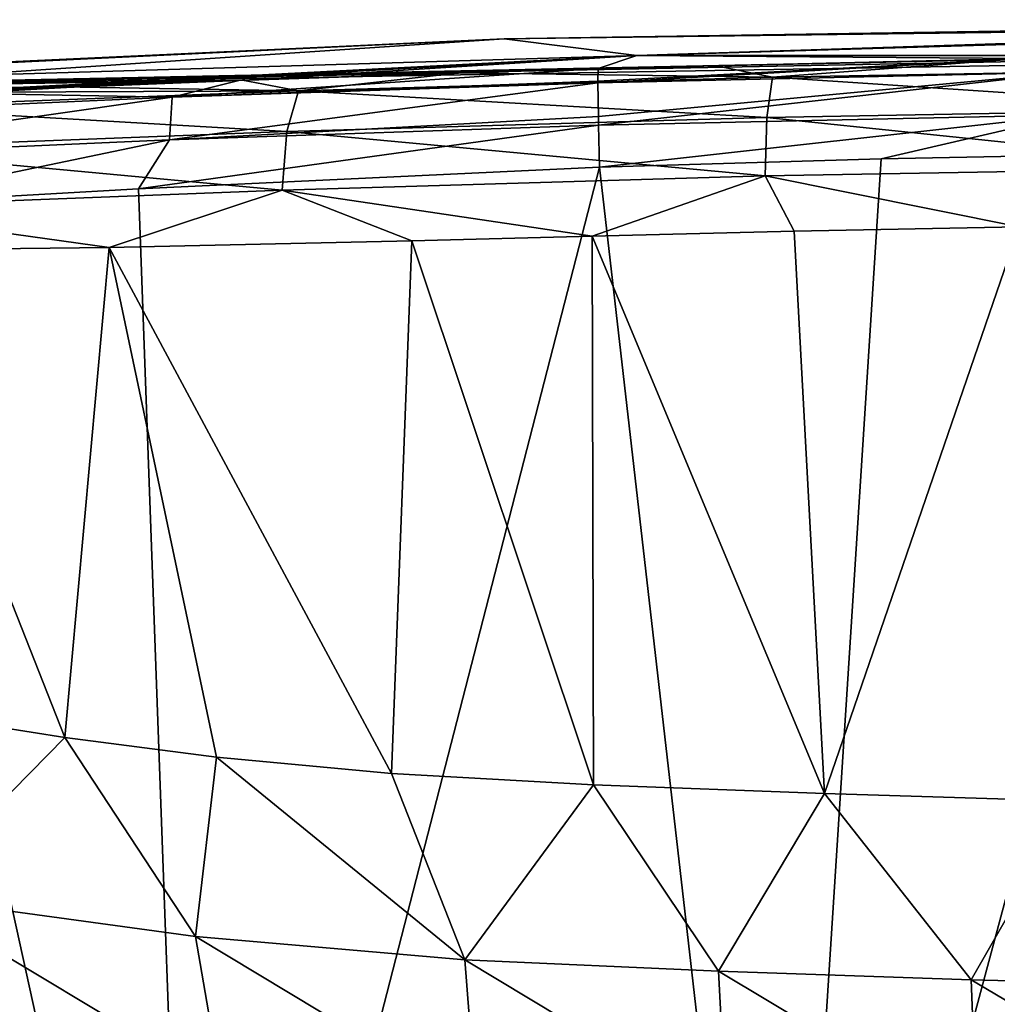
# Model space of a CAD drawing. Header units: millimetres. Extents: x -50 to 50, y 102 to 190.
# Tile 34 of 256: x -9.26 to -3.98, y 184.98 to 190.3. Entities that reach past the tile are written whole.
import ezdxf

# ---------------------------------------------------------------- set-up
doc = ezdxf.new("R2010")
doc.units = ezdxf.units.MM
doc.header["$LTSCALE"] = 65.185185
for name, color, linetype in [('63', 7, 'CONTINUOUS'), ('64', 7, 'CONTINUOUS'), ('72', 7, 'CONTINUOUS'), ('76', 7, 'CONTINUOUS'), ('77', 7, 'CONTINUOUS'), ('78', 7, 'CONTINUOUS'), ('79', 7, 'CONTINUOUS'), ('80', 7, 'CONTINUOUS'), ('84', 7, 'CONTINUOUS'), ('85', 7, 'CONTINUOUS')]:
    doc.layers.add(name, color=color, linetype=linetype)

msp = doc.modelspace()

# ---------------------------------------------------------------- linework, layer by layer
at = {"layer": '63', "color": 7, "linetype": 'CONTINUOUS'}
for points in [[(-1.7008, 181.0104, -20.676), (-5.1506, 181.0072, -20.4882), (-2.8471, 189.5811, -18.4028), (-1.7008, 181.0104, -20.676)], [(-2.8471, 189.5811, -18.4028), (-5.1506, 181.0072, -20.4882), (-4.6033, 189.5468, -18.3948), (-2.8471, 189.5811, -18.4028)], [(-5.1506, 181.0072, -20.4882), (-6.1247, 189.502, -18.3843), (-4.6033, 189.5468, -18.3948), (-5.1506, 181.0072, -20.4882)]]:
    msp.add_3dface(points, dxfattribs=at)
at = {"layer": '64', "color": 7, "linetype": 'CONTINUOUS'}
for points in [[(-6.1328, 190.0347, -17.7086), (-3.8227, 190.0883, -17.7252), (-6.134, 189.9658, -18.0073), (-6.1328, 190.0347, -17.7086)], [(-6.134, 189.9658, -18.0073), (-3.8227, 190.0883, -17.7252), (-6.1339, 189.9568, -18.0254), (-6.134, 189.9658, -18.0073)], [(-6.1339, 189.9568, -18.0254), (-3.8227, 190.0883, -17.7252), (-3.581, 190.0147, -18.043), (-6.1339, 189.9568, -18.0254)], [(-6.1339, 189.9568, -18.0254), (-3.581, 190.0147, -18.043), (-6.1311, 189.7762, -18.2477), (-6.1339, 189.9568, -18.0254)], [(-3.581, 190.0147, -18.043), (-6.1301, 189.7287, -18.2831), (-6.1311, 189.7762, -18.2477), (-3.581, 190.0147, -18.043)], [(-3.5785, 189.785, -18.3021), (-6.1301, 189.7287, -18.2831), (-3.581, 190.0147, -18.043), (-3.5785, 189.785, -18.3021)], [(-3.5785, 189.785, -18.3021), (-6.1247, 189.502, -18.3843), (-6.1301, 189.7287, -18.2831), (-3.5785, 189.785, -18.3021)], [(-4.6033, 189.5468, -18.3948), (-6.1247, 189.502, -18.3843), (-3.5785, 189.785, -18.3021), (-4.6033, 189.5468, -18.3948)], [(-2.8471, 189.5811, -18.4028), (-4.6033, 189.5468, -18.3948), (-3.5785, 189.785, -18.3021), (-2.8471, 189.5811, -18.4028)]]:
    msp.add_3dface(points, dxfattribs=at)
at = {"layer": '72', "color": 7, "linetype": 'CONTINUOUS'}
for points in [[(-10.2893, 186.622, 82.8196), (-9.862, 185.5579, 82.5909), (-9.0145, 186.4209, 83.4491), (-10.2893, 186.622, 82.8196)], [(-9.862, 185.5579, 82.5909), (-8.3077, 185.3451, 83.1695), (-9.0145, 186.4209, 83.4491), (-9.862, 185.5579, 82.5909)], [(-9.0145, 186.4209, 83.4491), (-8.3077, 185.3451, 83.1695), (-8.1948, 186.3149, 83.6965), (-9.0145, 186.4209, 83.4491)], [(-8.3077, 185.3451, 83.1695), (-6.8521, 185.2193, 83.4544), (-8.1948, 186.3149, 83.6965), (-8.3077, 185.3451, 83.1695)], [(-8.1948, 186.3149, 83.6965), (-6.8521, 185.2193, 83.4544), (-7.2486, 186.2267, 83.8973), (-8.1948, 186.3149, 83.6965)], [(-7.2486, 186.2267, 83.8973), (-6.8521, 185.2193, 83.4544), (-6.1575, 186.1637, 84.0717), (-7.2486, 186.2267, 83.8973)], [(-6.8521, 185.2193, 83.4544), (-5.4829, 185.1573, 83.6553), (-6.1575, 186.1637, 84.0717), (-6.8521, 185.2193, 83.4544)], [(-6.1575, 186.1637, 84.0717), (-5.4829, 185.1573, 83.6553), (-4.9092, 186.1175, 84.2338), (-6.1575, 186.1637, 84.0717)], [(-5.4829, 185.1573, 83.6553), (-4.1182, 185.1103, 83.8101), (-4.9092, 186.1175, 84.2338), (-5.4829, 185.1573, 83.6553)], [(-4.9092, 186.1175, 84.2338), (-4.1182, 185.1103, 83.8101), (-3.5655, 186.077, 84.3665), (-4.9092, 186.1175, 84.2338)], [(-4.1182, 185.1103, 83.8101), (-2.7491, 185.0767, 83.9211), (-3.5655, 186.077, 84.3665), (-4.1182, 185.1103, 83.8101)], [(-9.5448, 184.7065, 81.8398), (-8.1696, 184.541, 82.3147), (-9.862, 185.5579, 82.5909), (-9.5448, 184.7065, 81.8398)], [(-9.862, 185.5579, 82.5909), (-8.1696, 184.541, 82.3147), (-8.3077, 185.3451, 83.1695), (-9.862, 185.5579, 82.5909)], [(-8.1696, 184.541, 82.3147), (-6.7922, 184.4324, 82.5704), (-8.3077, 185.3451, 83.1695), (-8.1696, 184.541, 82.3147)], [(-8.3077, 185.3451, 83.1695), (-6.7922, 184.4324, 82.5704), (-6.8521, 185.2193, 83.4544), (-8.3077, 185.3451, 83.1695)], [(-6.7922, 184.4324, 82.5704), (-5.4404, 184.3697, 82.7707), (-6.8521, 185.2193, 83.4544), (-6.7922, 184.4324, 82.5704)], [(-6.8521, 185.2193, 83.4544), (-5.4404, 184.3697, 82.7707), (-5.4829, 185.1573, 83.6553), (-6.8521, 185.2193, 83.4544)], [(-5.4404, 184.3697, 82.7707), (-4.0863, 184.3218, 82.9263), (-5.4829, 185.1573, 83.6553), (-5.4404, 184.3697, 82.7707)], [(-5.4829, 185.1573, 83.6553), (-4.0863, 184.3218, 82.9263), (-4.1182, 185.1103, 83.8101), (-5.4829, 185.1573, 83.6553)], [(-4.0863, 184.3218, 82.9263), (-2.7274, 184.2875, 83.0379), (-4.1182, 185.1103, 83.8101), (-4.0863, 184.3218, 82.9263)], [(-4.1182, 185.1103, 83.8101), (-2.7274, 184.2875, 83.0379), (-2.7491, 185.0767, 83.9211), (-4.1182, 185.1103, 83.8101)]]:
    msp.add_3dface(points, dxfattribs=at)
at = {"layer": '76', "color": 7, "linetype": 'CONTINUOUS'}
for points in [[(-8.6157, 189.3843, -18.2848), (-6.1247, 189.502, -18.3843), (-8.3118, 181.0072, -19.9192), (-8.6157, 189.3843, -18.2848)], [(-6.1247, 189.502, -18.3843), (-5.1506, 181.0072, -20.4882), (-8.3118, 181.0072, -19.9192), (-6.1247, 189.502, -18.3843)], [(-10.1359, 189.298, -18.0545), (-8.6157, 189.3843, -18.2848), (-8.3118, 181.0072, -19.9192), (-10.1359, 189.298, -18.0545)], [(-11.3338, 181.0072, -18.8451), (-10.1359, 189.298, -18.0545), (-8.3118, 181.0072, -19.9192), (-11.3338, 181.0072, -18.8451)]]:
    msp.add_3dface(points, dxfattribs=at)
at = {"layer": '77', "color": 7, "linetype": 'CONTINUOUS'}
for points in [[(-6.1328, 190.0347, -17.7086), (-6.134, 189.9658, -18.0073), (-8.4336, 189.8792, -17.9364), (-6.1328, 190.0347, -17.7086)], [(-8.0736, 189.9708, -17.6469), (-6.1328, 190.0347, -17.7086), (-8.4336, 189.8792, -17.9364), (-8.0736, 189.9708, -17.6469)], [(-9.7219, 189.9035, -17.442), (-8.0736, 189.9708, -17.6469), (-8.4336, 189.8792, -17.9364), (-9.7219, 189.9035, -17.442)], [(-6.1339, 189.9568, -18.0254), (-6.1311, 189.7762, -18.2477), (-8.4486, 189.6487, -18.1943), (-6.1339, 189.9568, -18.0254)], [(-6.1339, 189.9568, -18.0254), (-8.4486, 189.6487, -18.1943), (-8.4336, 189.8792, -17.9364), (-6.1339, 189.9568, -18.0254)], [(-6.134, 189.9658, -18.0073), (-6.1339, 189.9568, -18.0254), (-8.4336, 189.8792, -17.9364), (-6.134, 189.9658, -18.0073)], [(-8.4486, 189.6487, -18.1943), (-10.7625, 189.5471, -17.7928), (-8.4336, 189.8792, -17.9364), (-8.4486, 189.6487, -18.1943)], [(-10.7625, 189.5471, -17.7928), (-10.7055, 189.7799, -17.5429), (-8.4336, 189.8792, -17.9364), (-10.7625, 189.5471, -17.7928)], [(-10.7055, 189.7799, -17.5429), (-9.7219, 189.9035, -17.442), (-8.4336, 189.8792, -17.9364), (-10.7055, 189.7799, -17.5429)], [(-6.1311, 189.7762, -18.2477), (-6.1301, 189.7287, -18.2831), (-8.4486, 189.6487, -18.1943), (-6.1311, 189.7762, -18.2477)], [(-6.1301, 189.7287, -18.2831), (-6.1247, 189.502, -18.3843), (-8.6157, 189.3843, -18.2848), (-6.1301, 189.7287, -18.2831)], [(-6.1301, 189.7287, -18.2831), (-8.6157, 189.3843, -18.2848), (-8.4486, 189.6487, -18.1943), (-6.1301, 189.7287, -18.2831)], [(-8.4486, 189.6487, -18.1943), (-10.1359, 189.298, -18.0545), (-10.7625, 189.5471, -17.7928), (-8.4486, 189.6487, -18.1943)], [(-8.6157, 189.3843, -18.2848), (-10.1359, 189.298, -18.0545), (-8.4486, 189.6487, -18.1943), (-8.6157, 189.3843, -18.2848)]]:
    msp.add_3dface(points, dxfattribs=at)
at = {"layer": '78', "color": 7, "linetype": 'CONTINUOUS'}
for points in [[(-17.6094, 189.4515, -8.8249), (-17.7545, 189.4506, -6.9841), (-5.9242, 190.1054, -6.988), (-17.6094, 189.4515, -8.8249)], [(-17.3201, 189.4659, -10.3548), (-17.6094, 189.4515, -8.8249), (-5.9242, 190.1054, -6.988), (-17.3201, 189.4659, -10.3548)], [(-16.9052, 189.4914, -11.6299), (-17.3201, 189.4659, -10.3548), (-5.9242, 190.1054, -6.988), (-16.9052, 189.4914, -11.6299)], [(-16.3074, 189.5306, -12.8334), (-16.9052, 189.4914, -11.6299), (-5.9242, 190.1054, -6.988), (-16.3074, 189.5306, -12.8334)], [(-15.5074, 189.5832, -13.9927), (-16.3074, 189.5306, -12.8334), (-5.9242, 190.1054, -6.988), (-15.5074, 189.5832, -13.9927)], [(-14.5571, 189.6438, -15.0206), (-15.5074, 189.5832, -13.9927), (-5.9242, 190.1054, -6.988), (-14.5571, 189.6438, -15.0206)], [(-13.4748, 189.7094, -15.8971), (-14.5571, 189.6438, -15.0206), (-5.9242, 190.1054, -6.988), (-13.4748, 189.7094, -15.8971)], [(-12.3005, 189.7759, -16.5974), (-13.4748, 189.7094, -15.8971), (-5.9242, 190.1054, -6.988), (-12.3005, 189.7759, -16.5974)], [(-11.0859, 189.8393, -17.0995), (-12.3005, 189.7759, -16.5974), (-5.9242, 190.1054, -6.988), (-11.0859, 189.8393, -17.0995)], [(-9.7219, 189.9035, -17.442), (-11.0859, 189.8393, -17.0995), (-5.9242, 190.1054, -6.988), (-9.7219, 189.9035, -17.442)], [(-8.0736, 189.9708, -17.6469), (-9.7219, 189.9035, -17.442), (-5.9242, 190.1054, -6.988), (-8.0736, 189.9708, -17.6469)], [(-6.1328, 190.0347, -17.7086), (-8.0736, 189.9708, -17.6469), (-5.9242, 190.1054, -6.988), (-6.1328, 190.0347, -17.7086)], [(-3.8227, 190.0883, -17.7252), (-6.1328, 190.0347, -17.7086), (-5.9242, 190.1054, -6.988), (-3.8227, 190.0883, -17.7252)], [(5.9242, 190.1054, -6.988), (-3.8227, 190.0883, -17.7252), (-5.9242, 190.1054, -6.988), (5.9242, 190.1054, -6.988)]]:
    msp.add_3dface(points, dxfattribs=at)
at = {"layer": '79', "color": 7, "linetype": 'CONTINUOUS'}
for points in [[(0, 190.2987, 21.3303), (-5.9242, 190.1054, -6.988), (-6.6406, 190.1958, 21.3305), (0, 190.2987, 21.3303)], [(5.9242, 190.1054, -6.988), (-5.9242, 190.1054, -6.988), (0, 190.2987, 21.3303), (5.9242, 190.1054, -6.988)], [(-5.9242, 190.1054, -6.988), (-17.7545, 189.4506, -6.9841), (-6.6406, 190.1958, 21.3305), (-5.9242, 190.1054, -6.988)], [(-6.6406, 190.1958, 21.3305), (-17.7545, 189.4506, -6.9841), (-13.582, 189.8617, 18.4123), (-6.6406, 190.1958, 21.3305)], [(-13.2747, 189.8872, 21.3311), (-6.6406, 190.1958, 21.3305), (-13.582, 189.8617, 18.4123), (-13.2747, 189.8872, 21.3311)]]:
    msp.add_3dface(points, dxfattribs=at)
at = {"layer": '80', "color": 7, "linetype": 'CONTINUOUS'}
for points in [[(0, 190.2987, 21.3303), (-6.6406, 190.1958, 21.3305), (0.0001, 190.2824, 53.0785), (0, 190.2987, 21.3303)], [(0.0001, 190.2824, 53.0785), (-6.6406, 190.1958, 21.3305), (-12.802, 189.8996, 53.12), (0.0001, 190.2824, 53.0785)], [(0.0001, 190.2824, 53.0785), (-12.802, 189.8996, 53.12), (-0.0001, 190.1172, 84.8264), (0.0001, 190.2824, 53.0785)], [(-6.6406, 190.1958, 21.3305), (-13.2747, 189.8872, 21.3311), (-12.802, 189.8996, 53.12), (-6.6406, 190.1958, 21.3305)], [(-0.0001, 190.1172, 84.8264), (-12.802, 189.8996, 53.12), (-2.0965, 190.1074, 84.7683), (-0.0001, 190.1172, 84.8264)], [(-2.0965, 190.1074, 84.7683), (-12.802, 189.8996, 53.12), (-3.9124, 190.083, 84.6228), (-2.0965, 190.1074, 84.7683)], [(-3.9124, 190.083, 84.6228), (-12.802, 189.8996, 53.12), (-5.4944, 190.0498, 84.4254), (-3.9124, 190.083, 84.6228)], [(-5.4944, 190.0498, 84.4254), (-12.802, 189.8996, 53.12), (-6.8775, 190.0116, 84.193), (-5.4944, 190.0498, 84.4254)], [(-6.8775, 190.0116, 84.193), (-12.802, 189.8996, 53.12), (-8.0541, 189.9728, 83.8841), (-6.8775, 190.0116, 84.193)], [(-8.0541, 189.9728, 83.8841), (-12.802, 189.8996, 53.12), (-9.039, 189.9366, 83.4676), (-8.0541, 189.9728, 83.8841)], [(-9.039, 189.9366, 83.4676), (-12.802, 189.8996, 53.12), (-9.8477, 189.9046, 82.9668), (-9.039, 189.9366, 83.4676)]]:
    msp.add_3dface(points, dxfattribs=at)
at = {"layer": '84', "color": 7, "linetype": 'CONTINUOUS'}
for points in [[(-5.0732, 189.1563, 85.1517), (-4.9092, 186.1175, 84.2338), (-3.8573, 189.1799, 85.2946), (-5.0732, 189.1563, 85.1517)], [(-4.9092, 186.1175, 84.2338), (-3.5655, 186.077, 84.3665), (-3.8573, 189.1799, 85.2946), (-4.9092, 186.1175, 84.2338)], [(-7.1391, 189.1033, 84.8123), (-6.1575, 186.1637, 84.0717), (-6.1641, 189.1296, 84.9912), (-7.1391, 189.1033, 84.8123)], [(-6.1641, 189.1296, 84.9912), (-4.9092, 186.1175, 84.2338), (-5.0732, 189.1563, 85.1517), (-6.1641, 189.1296, 84.9912)], [(-6.1575, 186.1637, 84.0717), (-4.9092, 186.1175, 84.2338), (-6.1641, 189.1296, 84.9912), (-6.1575, 186.1637, 84.0717)], [(-8.7751, 189.0679, 84.316), (-7.2486, 186.2267, 83.8973), (-7.1391, 189.1033, 84.8123), (-8.7751, 189.0679, 84.316)], [(-7.2486, 186.2267, 83.8973), (-6.1575, 186.1637, 84.0717), (-7.1391, 189.1033, 84.8123), (-7.2486, 186.2267, 83.8973)], [(-10.2893, 186.622, 82.8196), (-9.0145, 186.4209, 83.4491), (-10.0519, 189.0526, 83.6306), (-10.2893, 186.622, 82.8196)], [(-10.0519, 189.0526, 83.6306), (-9.0145, 186.4209, 83.4491), (-8.7751, 189.0679, 84.316), (-10.0519, 189.0526, 83.6306)], [(-9.0145, 186.4209, 83.4491), (-8.1948, 186.3149, 83.6965), (-8.7751, 189.0679, 84.316), (-9.0145, 186.4209, 83.4491)], [(-8.1948, 186.3149, 83.6965), (-7.2486, 186.2267, 83.8973), (-8.7751, 189.0679, 84.316), (-8.1948, 186.3149, 83.6965)]]:
    msp.add_3dface(points, dxfattribs=at)
at = {"layer": '85', "color": 7, "linetype": 'CONTINUOUS'}
for points in [[(-3.9124, 190.083, 84.6228), (-5.4944, 190.0498, 84.4254), (-5.1901, 189.9888, 84.7667), (-3.9124, 190.083, 84.6228)], [(-2.6015, 190.0339, 85.0329), (-3.9124, 190.083, 84.6228), (-5.1901, 189.9888, 84.7667), (-2.6015, 190.0339, 85.0329)], [(-5.4944, 190.0498, 84.4254), (-6.8775, 190.0116, 84.193), (-5.1901, 189.9888, 84.7667), (-5.4944, 190.0498, 84.4254)], [(-2.6015, 190.0339, 85.0329), (-5.1901, 189.9888, 84.7667), (-2.6171, 189.8163, 85.2951), (-2.6015, 190.0339, 85.0329)], [(-6.8775, 190.0116, 84.193), (-8.0541, 189.9728, 83.8841), (-7.7505, 189.9151, 84.2877), (-6.8775, 190.0116, 84.193)], [(-5.1901, 189.9888, 84.7667), (-6.8775, 190.0116, 84.193), (-7.7505, 189.9151, 84.2877), (-5.1901, 189.9888, 84.7667)], [(-5.1901, 189.9888, 84.7667), (-7.7505, 189.9151, 84.2877), (-5.2209, 189.7706, 85.027), (-5.1901, 189.9888, 84.7667)], [(-2.6171, 189.8163, 85.2951), (-5.1901, 189.9888, 84.7667), (-5.2209, 189.7706, 85.027), (-2.6171, 189.8163, 85.2951)], [(-9.039, 189.9366, 83.4676), (-9.8477, 189.9046, 82.9668), (-7.7505, 189.9151, 84.2877), (-9.039, 189.9366, 83.4676)], [(-8.0541, 189.9728, 83.8841), (-9.039, 189.9366, 83.4676), (-7.7505, 189.9151, 84.2877), (-8.0541, 189.9728, 83.8841)], [(-7.7505, 189.9151, 84.2877), (-9.8477, 189.9046, 82.9668), (-10.0932, 189.8259, 83.1504), (-7.7505, 189.9151, 84.2877)], [(-7.7505, 189.9151, 84.2877), (-10.0932, 189.8259, 83.1504), (-7.8151, 189.6953, 84.5404), (-7.7505, 189.9151, 84.2877)], [(-5.2209, 189.7706, 85.027), (-7.7505, 189.9151, 84.2877), (-7.8151, 189.6953, 84.5404), (-5.2209, 189.7706, 85.027)], [(-7.8151, 189.6953, 84.5404), (-10.0932, 189.8259, 83.1504), (-10.2435, 189.6017, 83.359), (-7.8151, 189.6953, 84.5404)], [(-2.6224, 189.5003, 85.4236), (-2.6171, 189.8163, 85.2951), (-5.2209, 189.7706, 85.027), (-2.6224, 189.5003, 85.4236)], [(-5.2312, 189.4545, 85.1546), (-5.2209, 189.7706, 85.027), (-7.8151, 189.6953, 84.5404), (-5.2312, 189.4545, 85.1546)], [(-5.2312, 189.4545, 85.1546), (-2.6224, 189.5003, 85.4236), (-5.2209, 189.7706, 85.027), (-5.2312, 189.4545, 85.1546)], [(-7.8397, 189.3784, 84.6643), (-7.8151, 189.6953, 84.5404), (-10.2435, 189.6017, 83.359), (-7.8397, 189.3784, 84.6643)], [(-7.8397, 189.3784, 84.6643), (-5.2312, 189.4545, 85.1546), (-7.8151, 189.6953, 84.5404), (-7.8397, 189.3784, 84.6643)], [(-10.3084, 189.2828, 83.461), (-7.8397, 189.3784, 84.6643), (-10.2435, 189.6017, 83.359), (-10.3084, 189.2828, 83.461)], [(-5.2312, 189.4545, 85.1546), (-3.8573, 189.1799, 85.2946), (-2.6224, 189.5003, 85.4236), (-5.2312, 189.4545, 85.1546)], [(-7.8397, 189.3784, 84.6643), (-6.1641, 189.1296, 84.9912), (-5.2312, 189.4545, 85.1546), (-7.8397, 189.3784, 84.6643)], [(-6.1641, 189.1296, 84.9912), (-5.0732, 189.1563, 85.1517), (-5.2312, 189.4545, 85.1546), (-6.1641, 189.1296, 84.9912)], [(-5.0732, 189.1563, 85.1517), (-3.8573, 189.1799, 85.2946), (-5.2312, 189.4545, 85.1546), (-5.0732, 189.1563, 85.1517)], [(-10.3084, 189.2828, 83.461), (-8.7751, 189.0679, 84.316), (-7.8397, 189.3784, 84.6643), (-10.3084, 189.2828, 83.461)], [(-8.7751, 189.0679, 84.316), (-7.1391, 189.1033, 84.8123), (-7.8397, 189.3784, 84.6643), (-8.7751, 189.0679, 84.316)], [(-7.1391, 189.1033, 84.8123), (-6.1641, 189.1296, 84.9912), (-7.8397, 189.3784, 84.6643), (-7.1391, 189.1033, 84.8123)], [(-10.0519, 189.0526, 83.6306), (-8.7751, 189.0679, 84.316), (-10.3084, 189.2828, 83.461), (-10.0519, 189.0526, 83.6306)]]:
    msp.add_3dface(points, dxfattribs=at)

doc.saveas('drawing.dxf')
